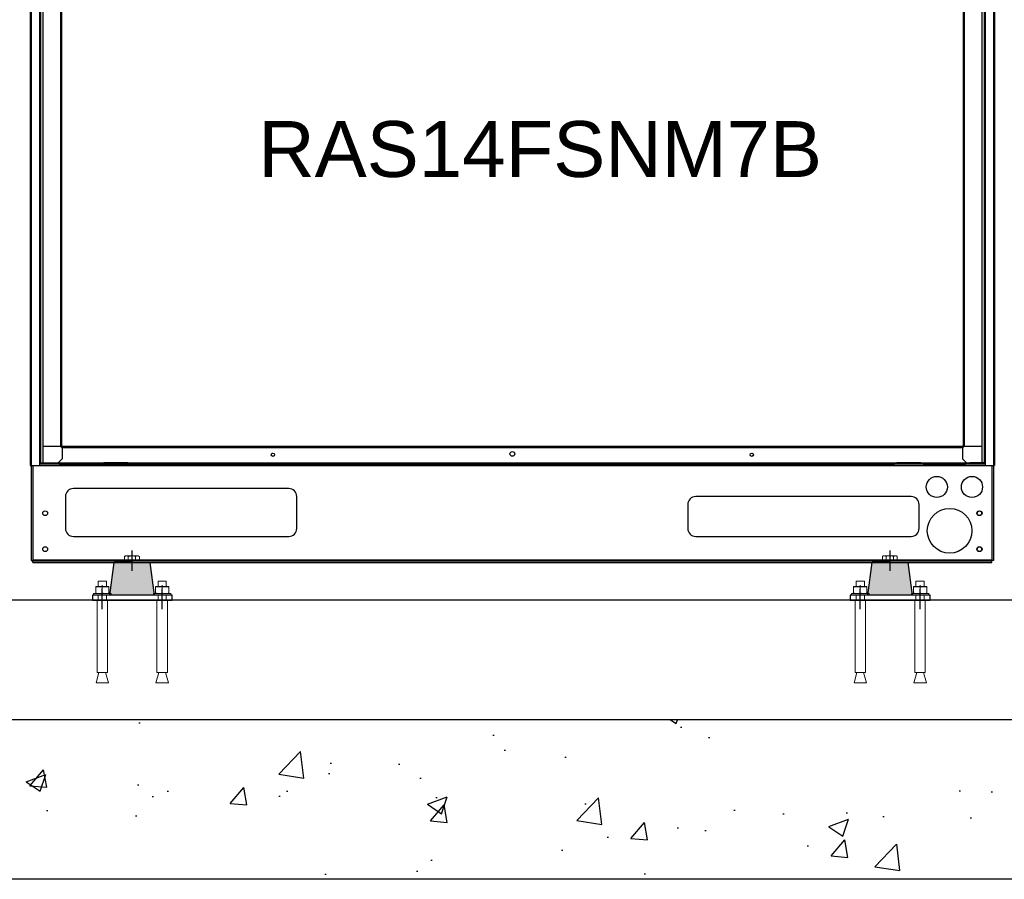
# Model space of a CAD drawing. Extents: x -90708 to 277869, y -117 to 207445.
# Tile 86 of 233: x -86582 to -85348, y 132884 to 133962. Entities that reach past the tile are written whole.
import ezdxf

# ---------------------------------------------------------------- set-up
doc = ezdxf.new("R2010")
doc.units = 0
doc.header["$MEASUREMENT"] = 0
doc.linetypes.add('DASHDOT', pattern=[1, 0.5, -0.25, 0, -0.25])
doc.linetypes.add('SLD-Sólida', pattern=[0])
doc.layers.get('0').update_dxf_attribs({"linetype": 'CONTINUOUS'})
for name, color, linetype in [('01-HLS2129_DESENHO COTADO', 7, 'CONTINUOUS'), ('ARQ - EQUIPO CONDENSADORA', 40, 'CONTINUOUS'), ('ARQ-DETALHES', 7, 'CONTINUOUS'), ('ARQ-GRELHAS', 30, 'CONTINUOUS'), ('ARQ-MÓVEIS', 170, 'CONTINUOUS'), ('ARQ-TEXTO4', 4, 'CONTINUOUS'), ('TEXTO - CAP BTU', 30, 'CONTINUOUS')]:
    doc.layers.add(name, color=color, linetype=linetype)
doc.styles.add('ARIAL', font='arial.ttf')

# ---------------------------------------------------------------- blocks, each defined once
blk = doc.blocks.new('hrhrss')
at = {"layer": 'ARQ-MÓVEIS', "linetype": 'DASHDOT', "ltscale": 500}
h = blk.add_hatch(color=256, dxfattribs=at)
h.dxf.hatch_style = 1
h.paths.add_polyline_path([(28, 6.4), (22.5, 47.4), (0, 47.4), (-22.5, 47.4), (-28, 6.4)])
at = {"color": 7, "linetype": 'SLD-Sólida', "lineweight": 15}
for p, q in [((-45.8, 16.3), (-45.8, 9)), ((-42.7, 23.8), (-42.7, 17)), ((-42.7, 23.8), (-32.3, 23.8)), ((-37.5, 8.3), (-37.5, 18.7)), ((-37.5, 16.3), (-37.5, 9)), ((-32.3, 17), (-32.3, 23.8)), ((-29.2, 16.3), (-29.2, 9)), ((29.2, 16.3), (29.2, 9)), ((32.3, 23.8), (32.3, 17)), ((32.3, 23.8), (42.7, 23.8)), ((37.5, 8.3), (37.5, 18.7)), ((37.5, 16.3), (37.5, 9)), ((42.7, 17), (42.7, 23.8)), ((45.8, 16.3), (45.8, 9)), ((-48.5, 8.3), (-48.5, 6.4)), ((-26.5, 8.3), (-48.5, 8.3)), ((-26.5, 6.4), (-48.5, 6.4)), ((-45.8, 8.3), (-41.6, 8.3)), ((-42.7, 6.4), (-42.7, 0)), ((-41.6, 8.3), (-33.4, 8.3)), ((-29.2, 8.3), (-33.4, 8.3)), ((-32.3, 0), (-32.3, 6.4)), ((-26.5, 6.4), (-26.5, 8.3)), ((26.5, 8.3), (26.5, 6.4)), ((48.5, 8.3), (26.5, 8.3)), ((48.5, 6.4), (26.5, 6.4)), ((29.2, 8.3), (33.4, 8.3)), ((32.3, 6.4), (32.3, 0)), ((33.4, 8.3), (41.6, 8.3)), ((45.8, 8.3), (41.6, 8.3)), ((42.7, 0), (42.7, 6.4)), ((48.5, 6.4), (48.5, 8.3)), ((-44, 0), (-44, -90.8)), ((-44, 0), (-31, 0)), ((-31, -90.8), (-31, 0)), ((31, 0), (31, -90.8)), ((31, 0), (44, 0)), ((44, -90.8), (44, 0)), ((-41.7, -90.8), (-45.3, -103.7)), ((-44, -90.8), (-31, -90.8)), ((-29.7, -103.7), (-33.3, -90.8)), ((33.3, -90.8), (29.7, -103.7)), ((31, -90.8), (44, -90.8)), ((45.3, -103.7), (41.7, -90.8)), ((-45.3, -103.7), (-29.7, -103.7)), ((29.7, -103.7), (45.3, -103.7))]:
    blk.add_line(p, q, dxfattribs=at)
for points, knots in [([(-45.8, 16.3), (-45.1, 16.5), (-43.8, 16.9), (-42.4, 17), (-41.6, 17)], [0, 0, 0, 0, 0.495465, 1, 1, 1, 1]), ([(-45.8, 17), (-45.8, 17), (-45.8, 17), (-45.8, 16.6), (-45.8, 16.3)], [0, 0, 0, 0, 0.268632, 1, 1, 1, 1]), ([(-41.6, 17), (-41.5, 17), (-40.8, 17), (-39.4, 16.8), (-38.1, 16.5), (-37.5, 16.3)], [0, 0, 0, 0, 0.070091, 0.530777, 1, 1, 1, 1]), ([(-37.5, 16.3), (-36.8, 16.5), (-35.5, 16.9), (-34.1, 17), (-33.4, 17)], [0, 0, 0, 0, 0.495466, 1, 1, 1, 1]), ([(-33.4, 17), (-33.3, 17), (-32.5, 17), (-31.1, 16.8), (-29.8, 16.5), (-29.2, 16.3)], [0, 0, 0, 0, 0.070092, 0.530777, 1, 1, 1, 1]), ([(-29.2, 17), (-29.2, 17), (-29.2, 17), (-29.2, 16.6), (-29.2, 16.3)], [0, 0, 0, 0, 0.268632, 1, 1, 1, 1]), ([(29.2, 16.3), (29.9, 16.5), (31.2, 16.9), (32.6, 17), (33.4, 17)], [0, 0, 0, 0, 0.495465, 1, 1, 1, 1]), ([(29.2, 17), (29.2, 17), (29.2, 17), (29.2, 16.6), (29.2, 16.3)], [0, 0, 0, 0, 0.268632, 1, 1, 1, 1]), ([(33.4, 17), (33.5, 17), (34.2, 17), (35.6, 16.8), (36.9, 16.5), (37.5, 16.3)], [0, 0, 0, 0, 0.070091, 0.530777, 1, 1, 1, 1]), ([(37.5, 16.3), (38.2, 16.5), (39.5, 16.9), (40.9, 17), (41.6, 17)], [0, 0, 0, 0, 0.495466, 1, 1, 1, 1]), ([(41.6, 17), (41.7, 17), (42.5, 17), (43.9, 16.8), (45.2, 16.5), (45.8, 16.3)], [0, 0, 0, 0, 0.070092, 0.530777, 1, 1, 1, 1]), ([(45.8, 17), (45.8, 17), (45.8, 17), (45.8, 16.6), (45.8, 16.3)], [0, 0, 0, 0, 0.268632, 1, 1, 1, 1]), ([(-45.8, 9), (-45.1, 8.8), (-43.8, 8.4), (-42.4, 8.3), (-41.6, 8.3)], [0, 0, 0, 0, 0.495465, 1, 1, 1, 1]), ([(-45.8, 8.3), (-45.8, 8.3), (-45.8, 8.3), (-45.8, 8.7), (-45.8, 9)], [0, 0, 0, 0, 0.268632, 1, 1, 1, 1]), ([(-41.6, 8.3), (-41.5, 8.3), (-40.8, 8.3), (-39.4, 8.5), (-38.1, 8.8), (-37.5, 9)], [0, 0, 0, 0, 0.070091, 0.530776, 1, 1, 1, 1]), ([(-37.5, 9), (-36.8, 8.8), (-35.5, 8.4), (-34.1, 8.3), (-33.4, 8.3)], [0, 0, 0, 0, 0.495466, 1, 1, 1, 1]), ([(-33.4, 8.3), (-33.3, 8.3), (-32.5, 8.3), (-31.1, 8.5), (-29.8, 8.8), (-29.2, 9)], [0, 0, 0, 0, 0.070092, 0.530777, 1, 1, 1, 1]), ([(-29.2, 8.3), (-29.2, 8.3), (-29.2, 8.3), (-29.2, 8.7), (-29.2, 9)], [0, 0, 0, 0, 0.268632, 1, 1, 1, 1]), ([(29.2, 9), (29.9, 8.8), (31.2, 8.4), (32.6, 8.3), (33.4, 8.3)], [0, 0, 0, 0, 0.495465, 1, 1, 1, 1]), ([(29.2, 8.3), (29.2, 8.3), (29.2, 8.3), (29.2, 8.7), (29.2, 9)], [0, 0, 0, 0, 0.268632, 1, 1, 1, 1]), ([(33.4, 8.3), (33.5, 8.3), (34.2, 8.3), (35.6, 8.5), (36.9, 8.8), (37.5, 9)], [0, 0, 0, 0, 0.070091, 0.530776, 1, 1, 1, 1]), ([(37.5, 9), (38.2, 8.8), (39.5, 8.4), (40.9, 8.3), (41.6, 8.3)], [0, 0, 0, 0, 0.495466, 1, 1, 1, 1]), ([(41.6, 8.3), (41.7, 8.3), (42.5, 8.3), (43.9, 8.5), (45.2, 8.8), (45.8, 9)], [0, 0, 0, 0, 0.070092, 0.530777, 1, 1, 1, 1]), ([(45.8, 8.3), (45.8, 8.3), (45.8, 8.3), (45.8, 8.7), (45.8, 9)], [0, 0, 0, 0, 0.268632, 1, 1, 1, 1])]:
    blk.add_open_spline(points, degree=3, knots=knots, dxfattribs=at)
at = {"layer": 'ARQ-GRELHAS', "linetype": 'DASHDOT', "ltscale": 500}
for p, q in [((-37.5, -8.2), (-37.5, 14.4)), ((-37.5, -11.3), (-37.5, 14.4)), ((37.5, -8.4), (37.5, 14.4)), ((37.5, -11.3), (37.5, 14.4))]:
    blk.add_line(p, q, dxfattribs=at)
at = {"layer": 'ARQ-GRELHAS'}
for p, q in [((50, 6.4), (-50, 6.4)), ((-50, 6.4), (-50, 0)), ((-50, 0), (50, 0)), ((50, 0), (50, 6.4))]:
    blk.add_line(p, q, dxfattribs=at)
at = {"layer": 'ARQ-MÓVEIS', "linetype": 'DASHDOT', "ltscale": 500}
blk.add_line((0, 36.7), (0, 62.2), dxfattribs=at)
at = {"layer": 'ARQ-MÓVEIS'}
for p, q in [((0, 47.4), (0, 61)), ((-28, 6.4), (-22.5, 47.4)), ((0, 47.4), (-22.5, 47.4)), ((0, 47.4), (22.5, 47.4)), ((28, 6.4), (22.5, 47.4))]:
    blk.add_line(p, q, dxfattribs=at)
at = {"layer": 'ARQ-TEXTO4'}
for p, q in [((-45.8, 17), (-29.2, 17)), ((29.2, 17), (45.8, 17))]:
    blk.add_line(p, q, dxfattribs=at)
blk = doc.blocks.new('rhrthhwe')
at = {"color": 7, "linetype": 'SLD-Sólida', "lineweight": 15}
for p, q in [((-8, 6.1), (-9.3, 5.3)), ((-9.3, 0), (-9.3, 5.3)), ((9.3, 0), (-9.3, 0)), ((-7, 6.1), (-8, 6.1)), ((0, 6.1), (-7, 6.1)), ((-4.6, 0), (-4.6, 5.3)), ((0, 6.1), (7, 6.1)), ((4.6, 0), (4.6, 5.3)), ((8, 6.1), (7, 6.1)), ((9.3, 5.3), (8, 6.1)), ((9.3, 0), (9.3, 5.3))]:
    blk.add_line(p, q, dxfattribs=at)
for points, knots in [([(-9.3, 5.3), (-8.9, 5.5), (-8.1, 5.9), (-7.4, 6), (-7, 6.1)], [0, 0, 0, 0, 0.495457, 1, 1, 1, 1]), ([(-7, 6.1), (-6.9, 6.1), (-6.5, 6.1), (-5.7, 5.9), (-5, 5.5), (-4.6, 5.3)], [0, 0, 0, 0, 0.070086, 0.530781, 1, 1, 1, 1]), ([(-4.6, 5.3), (-4.4, 5.4), (-2.8, 5.8), (-1.3, 6), (0, 6.1)], [0, 0, 0, 0, 0.1886965, 1, 1, 1, 1]), ([(0, 6.1), (0.3, 6.1), (1.9, 6), (3.4, 5.6), (4.6, 5.3)], [0, 0, 0, 0, 0.214377, 1, 1, 1, 1]), ([(4.6, 5.3), (5, 5.5), (5.8, 5.9), (6.6, 6), (7, 6.1)], [0, 0, 0, 0, 0.495446, 1, 1, 1, 1]), ([(7, 6.1), (7, 6.1), (7.4, 6.1), (8.2, 5.9), (8.9, 5.5), (9.3, 5.3)], [0, 0, 0, 0, 0.070065, 0.53077, 1, 1, 1, 1])]:
    blk.add_open_spline(points, degree=3, knots=knots, dxfattribs=at)

msp = doc.modelspace()

# ---------------------------------------------------------------- hatches: boundary and pattern name
at = {"layer": 'ARQ-DETALHES'}
h = msp.add_hatch(dxfattribs=at)
h.set_pattern_fill('AR-CONC', color=256, scale=35)
h.set_pattern_definition([(50, (-178204.87, 5810.66), (251.04106, -21.96325), [26.25, -288.75]), (355, (-178204.87, 5810.66), (-48.56297, 263.26725), [21, -231]), (100.45144, (-178183.95, 5808.83), (202.4781, 241.304), [22.30907, -245.39974]), (46.1842, (-178204.87, 5880.66), (373.53447, -57.93175), [39.375, -433.125]), (96.63564, (-178173.74, 5875.84), (327.1317, 340.9415), [33.4636, -368.0998]), (351.18416, (-178204.87, 5880.66), (327.1317, 340.9415), [31.5, -346.5]), (21, (-178169.87, 5863.16), (208.91747, -140.9166), [26.25, -288.75]), (326, (-178169.87, 5863.16), (85.16037, 253.8025), [21, -231]), (71.45144, (-178152.46, 5851.42), (294.07783, 112.8859), [22.30907, -245.39974]), (37.5, (-178204.87, 5810.665), (4.25595, 116.51285), [0, -228.2, 0, -234.5, 0, -231.875]), (7.5, (-178204.87, 5810.66), (92.07434, 138.0441), [0, -133.7, 0, -222.95, 0, -88.375]), (327.5, (-178282.92, 5810.665), (186.83785, -7.894205), [0, -87.5, 0, -273, 0, -362.25]), (317.5, (-178317.92, 5810.66), (204.11516, 35.03674), [0, -113.75, 0, -181.3, 0, -257.25])])
h.paths.add_polyline_path([(-83867.617, 132884.318), (-83867.617, 133084.318), (-87857.18, 133084.318), (-87857.18, 132884.318)])

# ---------------------------------------------------------------- linework, layer by layer
at = {"layer": '01-HLS2129_DESENHO COTADO', "color": 7, "linetype": 'Continuous'}
for p, q in [((-85363.821, 133285.084), (-85363.821, 133283.634)), ((-85363.821, 133285.084), (-85363.82, 133285.084)), ((-85363.821, 133281.684), (-85363.821, 133283.634)), ((-85361.87, 133283.834), (-85363.82, 133283.834))]:
    msp.add_line(p, q, dxfattribs=at)
at = {"layer": 'ARQ - EQUIPO CONDENSADORA', "linetype": 'Continuous'}
for p, q in [((-86569.221, 134775.785), (-86569.221, 133403.284)), ((-86567.971, 134775.785), (-86567.971, 133403.284)), ((-85361.771, 134775.785), (-85361.771, 133403.284)), ((-85361.771, 134775.785), (-85361.771, 133403.284)), ((-85360.521, 134775.785), (-85360.521, 133403.284)), ((-85360.521, 134775.785), (-85360.521, 133403.284)), ((-86553.221, 134582.257), (-86553.221, 133469.784)), ((-85376.521, 134577.013), (-85376.521, 133541.456)), ((-86531.022, 134508.784), (-86531.022, 133426.784)), ((-86531.021, 134508.784), (-86531.021, 133426.784)), ((-86529.77, 134508.784), (-86529.77, 133426.784)), ((-85399.972, 134508.784), (-85399.972, 133426.784)), ((-85398.721, 134508.784), (-85398.721, 133426.784)), ((-85398.72, 134508.784), (-85398.72, 133426.784)), ((-86557.471, 134154.27), (-86557.471, 133504.784)), ((-86556.221, 134154.27), (-86556.221, 133504.784)), ((-85373.521, 134037.3), (-85373.521, 133504.784)), ((-85372.271, 134037.3), (-85372.271, 133504.784)), ((-85376.521, 133566.157), (-85376.521, 133426.784)), ((-85373.521, 133536.456), (-85373.521, 133406.684)), ((-85372.271, 133536.456), (-85372.271, 133406.684)), ((-86557.471, 133526.886), (-86557.471, 133406.684)), ((-86556.221, 133526.886), (-86556.221, 133406.684)), ((-86553.221, 133505.886), (-86553.221, 133426.784)), ((-86531.022, 133426.784), (-86553.221, 133426.784)), ((-86553.221, 133426.784), (-86553.221, 133406.684)), ((-86531.021, 133426.784), (-86531.022, 133426.784)), ((-86529.77, 133426.784), (-86531.021, 133426.784)), ((-85399.972, 133426.784), (-86529.77, 133426.784)), ((-86529.77, 133425.533), (-86529.77, 133426.784)), ((-86529.77, 133425.533), (-85399.972, 133425.533)), ((-86529.221, 133425.533), (-86529.221, 133411.684)), ((-85400.521, 133425.533), (-85400.521, 133411.684)), ((-85398.721, 133426.784), (-85399.972, 133426.784)), ((-85399.972, 133426.784), (-85399.972, 133425.533)), ((-85398.72, 133426.784), (-85398.721, 133426.784)), ((-85376.521, 133426.784), (-85398.72, 133426.784)), ((-85376.521, 133426.784), (-85376.521, 133406.684)), ((-86529.221, 133411.684), (-86534.221, 133406.684)), ((-85400.521, 133411.684), (-85395.521, 133406.684)), ((-86569.221, 133403.284), (-85360.521, 133403.284)), ((-86567.923, 133403.284), (-86567.923, 133289.734)), ((-86567.872, 133403.284), (-86567.872, 133283.834)), ((-86565.922, 133403.284), (-86565.922, 133283.834)), ((-86565.921, 133403.284), (-86565.921, 133285.084)), ((-86557.471, 133406.684), (-86557.471, 133403.284)), ((-86557.471, 133406.684), (-86556.221, 133406.684)), ((-86532.921, 133404.734), (-86557.471, 133404.734)), ((-86556.221, 133406.684), (-86553.221, 133406.684)), ((-86553.221, 133406.684), (-86538.35, 133406.684)), ((-86538.35, 133406.684), (-86532.921, 133406.684)), ((-86532.921, 133406.684), (-86532.921, 133404.734)), ((-86532.921, 133406.684), (-86349.871, 133406.684)), ((-86532.921, 133404.734), (-86349.871, 133404.734)), ((-86479.871, 133404.734), (-86479.871, 133406.684)), ((-86479.871, 133406.684), (-86476.871, 133406.684)), ((-86476.871, 133404.734), (-86479.871, 133404.734)), ((-86476.871, 133406.684), (-86476.871, 133404.734)), ((-86446.871, 133406.684), (-86476.871, 133406.684)), ((-86446.871, 133404.734), (-86476.871, 133404.734)), ((-86446.871, 133404.734), (-86446.871, 133406.684)), ((-86446.871, 133406.684), (-86443.871, 133406.684)), ((-86443.871, 133404.734), (-86446.871, 133404.734)), ((-86443.871, 133406.684), (-86443.871, 133404.734)), ((-86443.871, 133406.684), (-85485.871, 133406.684)), ((-86443.871, 133404.734), (-85485.871, 133404.734)), ((-85485.871, 133404.734), (-85485.871, 133406.684)), ((-85485.871, 133406.684), (-85482.871, 133406.684)), ((-85482.871, 133404.734), (-85485.871, 133404.734)), ((-85482.871, 133406.684), (-85482.871, 133404.734)), ((-85452.871, 133406.684), (-85482.871, 133406.684)), ((-85452.871, 133404.734), (-85482.871, 133404.734)), ((-85452.871, 133404.734), (-85452.871, 133406.684)), ((-85452.871, 133406.684), (-85449.871, 133406.684)), ((-85449.871, 133404.734), (-85452.871, 133404.734)), ((-85449.871, 133406.684), (-85449.871, 133404.734)), ((-85449.871, 133406.684), (-85396.821, 133406.684)), ((-85449.871, 133404.734), (-85396.821, 133404.734)), ((-85396.821, 133404.734), (-85396.821, 133406.684)), ((-85396.821, 133406.684), (-85391.391, 133406.684)), ((-85372.271, 133404.734), (-85396.821, 133404.734)), ((-85376.521, 133406.684), (-85391.391, 133406.684)), ((-85373.521, 133406.684), (-85376.521, 133406.684)), ((-85372.271, 133406.684), (-85373.521, 133406.684)), ((-85372.271, 133406.684), (-85372.271, 133403.284)), ((-85363.821, 133403.284), (-85363.821, 133285.084)), ((-85363.82, 133403.284), (-85363.82, 133283.834)), ((-85361.87, 133403.284), (-85361.87, 133283.834)), ((-85361.87, 133403.284), (-85361.87, 133283.834)), ((-86245.06, 133374.184), (-86515.06, 133374.184)), ((-86525.06, 133364.184), (-86525.06, 133324.184)), ((-86235.06, 133324.184), (-86235.06, 133364.184)), ((-85465.06, 133364.184), (-85735.06, 133364.184)), ((-85465.672, 133364.184), (-85665.672, 133364.184)), ((-85745.06, 133354.184), (-85745.06, 133324.184)), ((-85455.06, 133324.184), (-85455.06, 133354.184)), ((-86515.06, 133314.184), (-86245.06, 133314.184)), ((-85735.06, 133314.184), (-85465.06, 133314.184)), ((-85665.672, 133314.184), (-85465.672, 133314.184)), ((-86567.872, 133289.734), (-86567.923, 133289.734)), ((-86565.922, 133285.084), (-86565.921, 133285.084)), ((-86565.921, 133285.084), (-86565.921, 133283.634)), ((-86565.921, 133285.084), (-85363.821, 133285.084)), ((-86567.872, 133283.834), (-86565.922, 133283.834)), ((-86565.921, 133281.684), (-86565.921, 133283.634)), ((-86565.921, 133283.634), (-85363.821, 133283.634)), ((-86565.921, 133281.684), (-85363.821, 133281.684))]:
    msp.add_line(p, q, dxfattribs=at)
for centre, radius in [((-85964.871, 133417.684), 3), ((-86264.871, 133416.684), 2.1), ((-85664.871, 133416.684), 2.1), ((-85432.87, 133376.284), 13.25), ((-85388.87, 133376.284), 13.25), ((-86550.372, 133343.284), 3), ((-85416.87, 133321.284), 28), ((-85379.77, 133343.284), 3), ((-85379.158, 133343.284), 3), ((-86550.372, 133298.284), 3), ((-85379.77, 133298.284), 3), ((-85379.158, 133298.284), 3)]:
    msp.add_circle(centre, radius, dxfattribs=at)
for centre, start, end in [((-86515.06, 133364.184), 90, 180), ((-86245.06, 133364.184), 0, 90), ((-85735.06, 133354.184), 90, 180), ((-85465.06, 133354.184), 0, 90), ((-86515.06, 133324.184), 180, 270), ((-86245.06, 133324.184), 270, 0), ((-85735.06, 133324.184), 180, 270), ((-85465.06, 133324.184), 270, 0)]:
    msp.add_arc(centre, 10, start, end, dxfattribs=at)
at = {"layer": 'ARQ-DETALHES'}
for p, q in [((-84077.87, 133234.318), (-87591.872, 133234.318)), ((-83867.617, 133084.318), (-87857.18, 133084.318)), ((-83867.617, 132884.318), (-87857.18, 132884.318))]:
    msp.add_line(p, q, dxfattribs=at)
at = {"layer": 'ARQ-TEXTO4'}
msp.add_line((-84077.87, 133084.318), (-87591.872, 133084.318), dxfattribs=at)

# ---------------------------------------------------------------- block references
for name, p in [('hrhrss', (-86441.274, 133234.318)), ('rhrthhwe', (-86441.659, 133283.775)), ('hrhrss', (-85491.323, 133234.318)), ('rhrthhwe', (-85491.708, 133283.899))]:
    msp.add_blockref(name, p, dxfattribs=at)

# ---------------------------------------------------------------- texts
at = {"layer": 'TEXTO - CAP BTU', "style": 'ARIAL'}
msp.add_text('RAS14FSNM7B', height=70, dxfattribs=at).set_placement((-86283.201, 133764.938))

doc.saveas('drawing.dxf')
